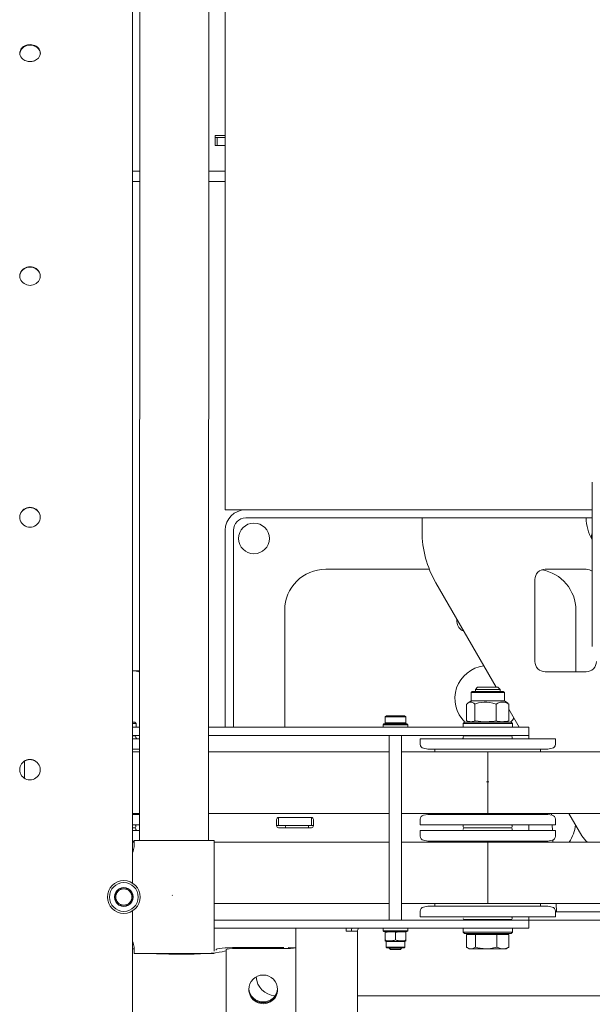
# Model space of a CAD drawing. Header units: millimetres. Extents: x -47038 to 86296, y -75637 to 48966.
# Tile 159 of 256: x -33422 to -33143, y 30653 to 31133. Entities that reach past the tile are written whole.
import ezdxf

# ---------------------------------------------------------------- set-up
doc = ezdxf.new("R2010")
doc.units = ezdxf.units.MM
doc.layers.add('00 - nowa technologia myjni_Nr_pióra__95', color=7, linetype='Continuous', lineweight=20, true_color=0x7c7c7c)
doc.layers.add('XREF', color=8, linetype='Continuous', lineweight=9)

# ---------------------------------------------------------------- blocks, each defined once
blk = doc.blocks.new('parter 2025.10.15')
at = {"layer": '00 - nowa technologia myjni_Nr_pióra__95', "color": 8, "linetype": 'Continuous', "lineweight": 5}
for p, q in [((513.868, 2545.175), (513.868, 2592.876)), ((509.352, 2574.5), (509.342, 2526.979)), ((509.688, 2529.048), (509.697, 2574.42)), ((513.057, 2529.047), (513.067, 2574.419)), ((513.868, 2563.426), (513.369, 2563.426)), ((513.369, 2563.426), (513.369, 2562.926)), ((513.369, 2563.325), (513.468, 2563.325)), ((513.468, 2563.325), (513.468, 2562.926)), ((513.568, 2563.325), (513.468, 2563.325)), ((513.868, 2563.325), (513.568, 2563.325)), ((513.369, 2562.926), (513.868, 2562.926)), ((513.868, 2562.926), (513.568, 2562.926)), ((509.695, 2561.676), (509.35, 2561.676)), ((513.768, 2561.676), (513.065, 2561.676)), ((513.768, 2561.676), (513.868, 2561.676)), ((509.695, 2561.176), (509.349, 2561.176)), ((513.768, 2561.176), (513.064, 2561.176)), ((513.868, 2561.176), (513.768, 2561.176)), ((531.769, 2546.516), (531.769, 2538.516)), ((503.846, 2544.809), (503.846, 2544.81)), ((513.868, 2545.175), (514.868, 2545.175)), ((531.769, 2545.175), (514.868, 2545.175)), ((531.769, 2544.776), (514.868, 2544.776)), ((523.468, 2544.115), (523.468, 2544.776)), ((523.468, 2544.776), (531.469, 2544.776)), ((513.868, 2534.575), (513.868, 2544.176)), ((514.269, 2534.575), (514.269, 2544.176)), ((518.768, 2542.276), (523.819, 2542.276)), ((531.469, 2542.276), (529.469, 2542.276)), ((527.077, 2536.526), (524.138, 2541.615)), ((528.969, 2541.776), (528.969, 2537.776)), ((516.769, 2534.576), (516.769, 2540.276)), ((530.968, 2537.276), (530.968, 2540.276)), ((525.168, 2539.726), (525.168, 2539.831)), ((509.689, 2537.326), (509.344, 2537.326)), ((529.469, 2537.276), (531.469, 2537.276)), ((525.912, 2536.316), (525.858, 2536.262)), ((525.912, 2536.316), (525.858, 2536.262)), ((525.858, 2536.262), (526.195, 2536.262)), ((525.858, 2535.863), (525.858, 2536.262)), ((525.858, 2536.262), (526.195, 2536.262)), ((525.858, 2535.863), (525.858, 2536.262)), ((525.912, 2536.316), (526.227, 2536.316)), ((525.912, 2536.316), (526.227, 2536.316)), ((526.176, 2536.526), (526.068, 2536.418)), ((526.607, 2536.418), (526.068, 2536.418)), ((526.068, 2536.418), (526.068, 2536.316)), ((526.607, 2536.418), (526.068, 2536.418)), ((526.068, 2536.418), (526.068, 2536.316)), ((526.618, 2536.526), (526.176, 2536.526)), ((526.618, 2536.526), (526.176, 2536.526)), ((526.195, 2536.262), (527.478, 2536.262)), ((526.195, 2536.262), (527.478, 2536.262)), ((526.227, 2536.316), (527.424, 2536.316)), ((526.227, 2536.316), (527.424, 2536.316)), ((527.269, 2536.418), (526.607, 2536.418)), ((527.269, 2536.418), (526.607, 2536.418)), ((527.161, 2536.526), (526.618, 2536.526)), ((527.161, 2536.526), (526.618, 2536.526)), ((527.161, 2536.526), (527.269, 2536.418)), ((527.161, 2536.526), (527.269, 2536.418)), ((527.269, 2536.418), (527.269, 2536.316)), ((527.269, 2536.418), (527.269, 2536.316)), ((527.424, 2536.316), (527.478, 2536.262)), ((527.478, 2535.863), (527.478, 2536.262)), ((527.478, 2535.863), (527.478, 2536.262)), ((509.35, 2535.7), (509.344, 2535.705)), ((509.35, 2535.7), (509.344, 2535.703)), ((509.35, 2534.881), (509.35, 2535.7)), ((525.637, 2534.881), (525.637, 2535.7)), ((525.637, 2534.881), (525.637, 2535.7)), ((525.858, 2535.863), (525.692, 2535.744)), ((525.858, 2535.863), (525.692, 2535.744)), ((525.858, 2535.863), (526.195, 2535.863)), ((525.858, 2535.863), (526.195, 2535.863)), ((526.069, 2535.709), (526.041, 2535.7)), ((526.069, 2535.709), (526.041, 2535.7)), ((526.041, 2534.881), (526.041, 2535.7)), ((526.041, 2534.881), (526.041, 2535.7)), ((526.195, 2535.863), (527.478, 2535.863)), ((526.195, 2535.863), (527.478, 2535.863)), ((527.073, 2534.881), (527.073, 2535.7)), ((527.073, 2534.881), (527.073, 2535.7)), ((527.478, 2535.863), (527.645, 2535.744)), ((527.7, 2534.881), (527.7, 2535.7)), ((527.7, 2534.881), (527.7, 2535.7)), ((528.203, 2534.575), (527.7, 2535.447)), ((509.35, 2534.881), (509.344, 2534.879)), ((509.35, 2534.881), (509.344, 2534.88)), ((509.456, 2534.826), (509.344, 2534.826)), ((509.518, 2534.763), (509.344, 2534.763)), ((509.456, 2534.826), (509.518, 2534.763)), ((509.518, 2534.763), (509.518, 2534.575)), ((521.608, 2534.735), (521.568, 2534.696)), ((521.608, 2534.735), (521.568, 2534.696)), ((521.642, 2534.696), (521.568, 2534.696)), ((521.568, 2534.696), (521.568, 2534.575)), ((521.642, 2534.696), (521.568, 2534.696)), ((521.568, 2534.696), (521.568, 2534.575)), ((521.677, 2534.735), (521.608, 2534.735)), ((521.677, 2534.735), (521.608, 2534.735)), ((522.769, 2534.696), (521.642, 2534.696)), ((522.769, 2534.696), (521.642, 2534.696)), ((521.729, 2535.136), (521.669, 2535.076)), ((521.729, 2535.136), (521.669, 2535.076)), ((521.669, 2535.076), (522.607, 2535.076)), ((521.669, 2534.795), (521.669, 2535.076)), ((521.669, 2535.076), (522.607, 2535.076)), ((521.669, 2534.795), (521.669, 2535.076)), ((521.669, 2534.795), (522.607, 2534.795)), ((521.669, 2534.795), (522.607, 2534.795)), ((521.729, 2534.735), (521.669, 2534.795)), ((522.728, 2534.735), (521.677, 2534.735)), ((522.728, 2534.735), (521.677, 2534.735)), ((521.729, 2535.136), (522.555, 2535.136)), ((521.729, 2535.136), (522.555, 2535.136)), ((522.555, 2535.136), (522.608, 2535.136)), ((522.555, 2535.136), (522.608, 2535.136)), ((522.607, 2535.076), (522.668, 2535.076)), ((522.607, 2535.076), (522.668, 2535.076)), ((522.607, 2534.795), (522.668, 2534.795)), ((522.607, 2534.795), (522.668, 2534.795)), ((522.608, 2535.136), (522.668, 2535.076)), ((522.608, 2535.136), (522.668, 2535.076)), ((522.608, 2534.735), (522.668, 2534.795)), ((522.608, 2534.735), (522.668, 2534.795)), ((522.668, 2534.795), (522.668, 2535.076)), ((522.668, 2534.795), (522.668, 2535.076)), ((522.728, 2534.735), (522.769, 2534.696)), ((522.769, 2534.696), (522.769, 2534.575)), ((522.769, 2534.696), (522.769, 2534.575)), ((525.531, 2534.826), (525.468, 2534.763)), ((526.545, 2534.763), (525.468, 2534.763)), ((525.468, 2534.763), (525.468, 2534.575)), ((526.545, 2534.763), (525.468, 2534.763)), ((525.468, 2534.763), (525.468, 2534.575)), ((526.551, 2534.826), (525.531, 2534.826)), ((526.551, 2534.826), (525.531, 2534.826)), ((525.837, 2534.826), (525.692, 2534.865)), ((526.069, 2534.878), (526.041, 2534.881)), ((526.069, 2534.878), (526.041, 2534.881)), ((527.869, 2534.763), (526.545, 2534.763)), ((527.869, 2534.763), (526.545, 2534.763)), ((527.806, 2534.826), (526.551, 2534.826)), ((527.806, 2534.826), (526.551, 2534.826)), ((527.5, 2534.826), (527.645, 2534.865)), ((527.5, 2534.826), (527.645, 2534.865)), ((527.806, 2534.826), (527.869, 2534.763)), ((527.806, 2534.826), (527.869, 2534.763)), ((527.869, 2534.763), (527.869, 2534.575)), ((527.869, 2534.763), (527.869, 2534.575)), ((509.689, 2534.575), (509.344, 2534.575)), ((527.168, 2534.575), (513.059, 2534.575)), ((528.669, 2534.575), (527.168, 2534.575)), ((528.669, 2534.575), (528.669, 2534.176)), ((509.689, 2534.176), (509.344, 2534.176)), ((509.463, 2534.156), (509.344, 2534.156)), ((509.689, 2534.016), (509.344, 2534.016)), ((509.513, 2534.106), (509.514, 2534.065)), ((527.168, 2534.176), (513.059, 2534.176)), ((521.868, 2525.175), (521.868, 2534.176)), ((521.868, 2525.175), (521.868, 2534.176)), ((522.469, 2525.175), (522.469, 2534.176)), ((522.469, 2525.175), (522.469, 2534.176)), ((524.335, 2534.016), (523.369, 2534.016)), ((523.371, 2533.741), (523.369, 2534.016)), ((524.335, 2534.016), (523.369, 2534.016)), ((523.371, 2533.741), (523.369, 2534.016)), ((529.969, 2534.016), (524.335, 2534.016)), ((529.969, 2534.016), (524.335, 2534.016)), ((525.474, 2534.106), (525.473, 2534.065)), ((525.859, 2534.156), (525.524, 2534.156)), ((525.859, 2534.156), (525.524, 2534.156)), ((525.748, 2534.016), (525.75, 2534.016)), ((525.748, 2534.016), (525.75, 2534.016)), ((525.869, 2534.176), (525.849, 2534.156)), ((525.869, 2534.176), (525.849, 2534.156)), ((527.813, 2534.156), (525.859, 2534.156)), ((527.813, 2534.156), (525.859, 2534.156)), ((525.869, 2534.176), (526.649, 2534.176)), ((525.869, 2534.176), (526.649, 2534.176)), ((526.649, 2534.176), (527.469, 2534.176)), ((526.649, 2534.176), (527.469, 2534.176)), ((528.669, 2534.176), (527.168, 2534.176)), ((527.469, 2534.176), (527.488, 2534.156)), ((527.587, 2534.016), (527.589, 2534.016)), ((527.587, 2534.016), (527.589, 2534.016)), ((527.863, 2534.106), (527.864, 2534.065)), ((527.863, 2534.106), (527.864, 2534.065)), ((528.669, 2534.016), (528.669, 2534.176)), ((529.966, 2533.741), (529.969, 2534.016)), ((509.688, 2533.506), (509.343, 2533.506)), ((509.688, 2533.376), (509.343, 2533.376)), ((521.868, 2533.376), (513.058, 2533.376)), ((526.669, 2533.376), (522.469, 2533.376)), ((523.743, 2533.506), (523.533, 2533.546)), ((523.743, 2533.506), (523.533, 2533.546)), ((524.6, 2533.506), (523.743, 2533.506)), ((524.6, 2533.506), (523.743, 2533.506)), ((524.093, 2533.506), (524.093, 2533.376)), ((524.093, 2533.506), (524.093, 2533.376)), ((529.594, 2533.506), (524.6, 2533.506)), ((529.594, 2533.506), (524.6, 2533.506)), ((526.669, 2533.376), (526.669, 2530.376)), ((528.909, 2533.376), (526.669, 2533.376)), ((551.784, 2533.376), (528.909, 2533.376)), ((529.243, 2533.506), (529.243, 2533.376)), ((529.243, 2533.506), (529.243, 2533.376)), ((529.594, 2533.506), (529.804, 2533.546)), ((504.071, 2532.917), (504.071, 2532.085)), ((503.843, 2532.503), (503.843, 2532.503)), ((526.61, 2531.916), (526.727, 2531.916)), ((509.688, 2530.376), (509.343, 2530.376)), ((521.868, 2530.376), (513.058, 2530.376)), ((526.669, 2530.376), (522.469, 2530.376)), ((524.093, 2530.326), (524.093, 2530.376)), ((524.093, 2530.326), (524.093, 2530.376)), ((528.909, 2530.376), (526.669, 2530.376)), ((551.784, 2530.376), (528.909, 2530.376)), ((529.243, 2530.326), (529.243, 2530.376)), ((529.243, 2530.326), (529.243, 2530.376)), ((529.78, 2530.289), (529.776, 2530.376)), ((531.263, 2529.276), (530.628, 2530.376)), ((509.343, 2530.326), (509.688, 2530.326)), ((516.368, 2530.076), (516.368, 2529.776)), ((516.568, 2530.175), (516.469, 2530.175)), ((516.469, 2529.776), (516.469, 2530.175)), ((516.469, 2530.175), (518.069, 2530.175)), ((517.968, 2530.175), (516.568, 2530.175)), ((518.069, 2530.175), (517.968, 2530.175)), ((518.069, 2529.776), (518.069, 2530.175)), ((518.168, 2529.776), (518.168, 2530.076)), ((523.371, 2530.09), (523.369, 2529.816)), ((523.371, 2530.09), (523.369, 2529.816)), ((523.743, 2530.326), (523.533, 2530.285)), ((523.743, 2530.326), (523.966, 2530.326)), ((523.743, 2530.326), (523.966, 2530.326)), ((523.966, 2530.326), (529.594, 2530.326)), ((523.966, 2530.326), (529.594, 2530.326)), ((529.594, 2530.326), (529.804, 2530.285)), ((529.594, 2530.326), (529.804, 2530.285)), ((529.966, 2530.09), (529.969, 2529.816)), ((509.343, 2529.816), (509.688, 2529.816)), ((509.463, 2529.676), (509.343, 2529.676)), ((509.343, 2529.676), (509.463, 2529.676)), ((509.688, 2529.536), (509.343, 2529.536)), ((509.513, 2529.725), (509.514, 2529.816)), ((509.513, 2529.626), (509.514, 2529.585)), ((516.469, 2529.776), (516.368, 2529.776)), ((516.568, 2529.776), (516.469, 2529.776)), ((516.469, 2529.676), (518.069, 2529.676)), ((516.568, 2529.776), (517.968, 2529.776)), ((517.925, 2529.676), (517.93, 2529.776)), ((518.069, 2529.776), (517.968, 2529.776)), ((518.069, 2529.776), (518.168, 2529.776)), ((523.369, 2529.816), (523.619, 2529.816)), ((523.369, 2529.816), (523.619, 2529.816)), ((529.968, 2529.536), (523.369, 2529.536)), ((523.371, 2529.261), (523.369, 2529.536)), ((529.968, 2529.536), (523.369, 2529.536)), ((523.371, 2529.261), (523.369, 2529.536)), ((523.619, 2529.816), (529.969, 2529.816)), ((523.619, 2529.816), (529.969, 2529.816)), ((525.424, 2529.536), (525.426, 2529.536)), ((525.424, 2529.536), (525.426, 2529.536)), ((525.474, 2529.725), (525.473, 2529.816)), ((525.474, 2529.626), (525.473, 2529.585)), ((525.474, 2529.626), (525.473, 2529.585)), ((527.813, 2529.676), (525.524, 2529.676)), ((525.524, 2529.676), (525.611, 2529.676)), ((525.611, 2529.676), (527.813, 2529.676)), ((527.813, 2529.676), (525.611, 2529.676)), ((525.611, 2529.676), (527.813, 2529.676)), ((525.735, 2529.536), (525.738, 2529.536)), ((525.735, 2529.536), (525.738, 2529.536)), ((527.584, 2529.536), (527.585, 2529.536)), ((527.584, 2529.536), (527.585, 2529.536)), ((527.863, 2529.725), (527.864, 2529.816)), ((527.863, 2529.725), (527.864, 2529.816)), ((527.863, 2529.626), (527.864, 2529.585)), ((527.888, 2529.542), (527.891, 2529.541)), ((527.888, 2529.542), (527.891, 2529.541)), ((528.669, 2529.536), (528.669, 2529.816)), ((529.82, 2529.536), (529.805, 2529.816)), ((529.966, 2529.261), (529.969, 2529.536)), ((529.966, 2529.261), (529.969, 2529.536)), ((529.969, 2529.536), (529.968, 2529.536)), ((529.969, 2529.536), (529.968, 2529.536)), ((509.423, 2529.026), (509.343, 2529.026)), ((509.422, 2528.975), (509.343, 2528.975)), ((509.422, 2529.048), (509.422, 2528.748)), ((509.422, 2529.048), (513.322, 2529.047)), ((509.422, 2529.048), (509.422, 2528.748)), ((513.322, 2529.047), (513.321, 2523.658)), ((513.321, 2523.658), (513.322, 2529.047)), ((521.868, 2528.975), (513.322, 2528.975)), ((526.669, 2528.975), (522.469, 2528.975)), ((523.743, 2529.026), (523.533, 2529.066)), ((523.743, 2529.026), (523.533, 2529.066)), ((529.593, 2529.026), (523.743, 2529.026)), ((529.593, 2529.026), (523.743, 2529.026)), ((524.093, 2529.026), (524.093, 2528.975)), ((524.093, 2529.026), (524.093, 2528.975)), ((526.669, 2528.975), (526.669, 2525.976)), ((528.909, 2528.975), (526.669, 2528.975)), ((528.909, 2528.975), (551.784, 2528.975)), ((529.243, 2529.026), (529.243, 2529.026)), ((529.243, 2529.026), (529.243, 2528.975)), ((529.243, 2529.026), (529.243, 2529.026)), ((529.243, 2529.026), (529.243, 2528.975)), ((529.594, 2529.026), (529.593, 2529.026)), ((529.594, 2529.026), (529.593, 2529.026)), ((529.594, 2529.026), (529.804, 2529.066)), ((529.594, 2529.026), (529.804, 2529.066)), ((529.844, 2529.079), (529.849, 2528.975)), ((529.844, 2529.079), (529.849, 2528.975)), ((508.571, 2526.49), (508.687, 2526.69)), ((508.691, 2526.698), (508.687, 2526.69)), ((508.7, 2526.698), (508.691, 2526.698)), ((508.7, 2526.698), (509.144, 2526.698)), ((509.153, 2526.698), (509.144, 2526.698)), ((509.157, 2526.69), (509.153, 2526.698)), ((509.157, 2526.69), (509.379, 2526.306)), ((508.464, 2526.306), (508.46, 2526.298)), ((508.46, 2526.298), (508.464, 2526.291)), ((508.571, 2526.49), (508.464, 2526.306)), ((508.686, 2525.906), (508.464, 2526.291)), ((509.273, 2526.106), (509.157, 2525.906)), ((509.273, 2526.106), (509.379, 2526.29)), ((509.384, 2526.298), (509.379, 2526.306)), ((509.379, 2526.29), (509.384, 2526.298)), ((511.298, 2526.391), (511.279, 2526.372)), ((508.686, 2525.906), (508.691, 2525.898)), ((508.691, 2525.898), (508.7, 2525.898)), ((509.144, 2525.898), (508.7, 2525.898)), ((509.144, 2525.898), (509.153, 2525.898)), ((509.153, 2525.898), (509.157, 2525.906)), ((509.342, 2525.617), (509.326, 2453.613)), ((521.868, 2525.976), (513.322, 2525.976)), ((526.669, 2525.976), (522.469, 2525.976)), ((523.371, 2525.61), (523.369, 2525.336)), ((523.371, 2525.61), (523.369, 2525.336)), ((523.743, 2525.846), (523.533, 2525.805)), ((523.743, 2525.846), (529.36, 2525.846)), ((523.743, 2525.846), (529.36, 2525.846)), ((524.093, 2525.846), (524.093, 2525.976)), ((524.093, 2525.846), (524.093, 2525.976)), ((528.909, 2525.976), (526.669, 2525.976)), ((528.909, 2525.976), (551.784, 2525.976)), ((529.243, 2525.846), (529.243, 2525.976)), ((529.243, 2525.846), (529.243, 2525.976)), ((529.36, 2525.846), (529.594, 2525.846)), ((529.36, 2525.846), (529.594, 2525.846)), ((529.594, 2525.846), (529.804, 2525.805)), ((529.594, 2525.846), (529.804, 2525.805)), ((529.966, 2525.61), (529.969, 2525.336)), ((529.966, 2525.61), (529.969, 2525.336)), ((529.966, 2525.576), (532.869, 2525.576)), ((530.027, 2525.576), (530.006, 2525.976)), ((527.168, 2525.175), (513.322, 2525.175)), ((523.369, 2525.336), (529.705, 2525.336)), ((523.369, 2525.336), (529.705, 2525.336)), ((525.524, 2525.196), (527.722, 2525.196)), ((525.524, 2525.196), (527.722, 2525.196)), ((525.869, 2525.175), (525.849, 2525.196)), ((525.869, 2525.175), (525.849, 2525.196)), ((528.669, 2525.175), (527.168, 2525.175)), ((527.469, 2525.175), (527.488, 2525.196)), ((527.722, 2525.196), (527.813, 2525.196)), ((527.722, 2525.196), (527.813, 2525.196)), ((527.863, 2525.245), (527.864, 2525.336)), ((527.863, 2525.245), (527.864, 2525.336)), ((528.668, 2525.175), (538.088, 2525.175)), ((528.669, 2525.175), (528.669, 2525.335)), ((528.669, 2525.175), (532.869, 2525.175)), ((528.669, 2524.776), (528.669, 2525.175)), ((529.705, 2525.336), (529.969, 2525.336)), ((529.705, 2525.336), (529.969, 2525.336)), ((517.318, 2524.776), (513.322, 2524.776)), ((517.318, 2524.776), (517.318, 2523.754)), ((527.168, 2524.776), (517.318, 2524.776)), ((519.769, 2524.776), (519.769, 2524.626)), ((519.769, 2524.626), (520.318, 2524.626)), ((520.318, 2452.576), (520.318, 2524.626)), ((521.568, 2524.776), (522.695, 2524.776)), ((521.568, 2524.656), (521.568, 2524.776)), ((521.568, 2524.776), (522.695, 2524.776)), ((521.568, 2524.656), (521.568, 2524.776)), ((521.568, 2524.656), (522.695, 2524.656)), ((521.568, 2524.656), (522.695, 2524.656)), ((521.608, 2524.616), (521.568, 2524.656)), ((521.608, 2524.616), (522.66, 2524.616)), ((521.608, 2524.616), (522.66, 2524.616)), ((521.725, 2524.616), (521.669, 2524.6)), ((521.725, 2524.616), (521.669, 2524.6)), ((521.669, 2524.582), (521.669, 2524.6)), ((521.669, 2524.582), (521.669, 2524.6)), ((521.669, 2524.582), (521.669, 2524.58)), ((521.669, 2524.582), (521.669, 2524.58)), ((521.779, 2524.616), (521.725, 2524.616)), ((521.779, 2524.616), (521.725, 2524.616)), ((522.612, 2524.616), (521.779, 2524.616)), ((522.612, 2524.616), (521.779, 2524.616)), ((522.612, 2524.616), (522.668, 2524.6)), ((522.612, 2524.616), (522.668, 2524.6)), ((522.66, 2524.616), (522.728, 2524.616)), ((522.66, 2524.616), (522.728, 2524.616)), ((522.668, 2524.6), (522.668, 2524.58)), ((522.668, 2524.6), (522.668, 2524.58)), ((522.695, 2524.776), (522.769, 2524.776)), ((522.695, 2524.776), (522.769, 2524.776)), ((522.695, 2524.656), (522.769, 2524.656)), ((522.695, 2524.656), (522.769, 2524.656)), ((522.728, 2524.616), (522.769, 2524.656)), ((522.728, 2524.616), (522.769, 2524.656)), ((522.769, 2524.656), (522.769, 2524.776)), ((522.769, 2524.656), (522.769, 2524.776)), ((525.468, 2524.776), (526.073, 2524.776)), ((525.468, 2524.588), (525.468, 2524.776)), ((525.468, 2524.776), (526.073, 2524.776)), ((525.468, 2524.588), (525.468, 2524.776)), ((525.468, 2524.588), (526.073, 2524.588)), ((525.468, 2524.588), (526.073, 2524.588)), ((525.531, 2524.525), (525.468, 2524.588)), ((526.073, 2524.776), (527.869, 2524.776)), ((526.073, 2524.776), (527.869, 2524.776)), ((526.073, 2524.588), (527.869, 2524.588)), ((526.073, 2524.588), (527.869, 2524.588)), ((528.669, 2524.776), (527.168, 2524.776)), ((527.806, 2524.525), (527.869, 2524.588)), ((527.806, 2524.525), (527.869, 2524.588)), ((527.869, 2524.588), (527.869, 2524.776)), ((527.869, 2524.588), (527.869, 2524.776)), ((521.669, 2524.58), (521.669, 2524.205)), ((521.669, 2524.58), (521.669, 2524.205)), ((521.669, 2524.2), (521.669, 2524.205)), ((521.669, 2524.2), (521.669, 2524.205)), ((521.669, 2524.2), (521.669, 2524.157)), ((521.669, 2524.2), (521.669, 2524.157)), ((521.718, 2524.126), (521.669, 2524.157)), ((521.774, 2524.126), (521.718, 2524.126)), ((521.718, 2524.126), (521.718, 2523.845)), ((521.774, 2524.126), (521.718, 2524.126)), ((521.718, 2524.126), (521.718, 2523.845)), ((522.618, 2524.126), (521.774, 2524.126)), ((522.618, 2524.126), (521.774, 2524.126)), ((522.168, 2524.58), (522.168, 2524.205)), ((522.168, 2524.58), (522.168, 2524.205)), ((522.618, 2524.126), (522.668, 2524.157)), ((522.618, 2524.126), (522.668, 2524.157)), ((522.618, 2524.126), (522.618, 2523.845)), ((522.618, 2524.126), (522.618, 2523.845)), ((522.668, 2524.58), (522.668, 2524.205)), ((522.668, 2524.58), (522.668, 2524.205)), ((522.668, 2524.157), (522.668, 2524.205)), ((522.668, 2524.157), (522.668, 2524.205)), ((525.531, 2524.525), (526.104, 2524.525)), ((525.531, 2524.525), (526.104, 2524.525)), ((526.079, 2524.466), (525.632, 2524.466)), ((525.632, 2524.466), (525.632, 2523.856)), ((526.079, 2524.466), (525.632, 2524.466)), ((525.632, 2524.466), (525.632, 2523.856)), ((526.583, 2524.525), (525.837, 2524.525)), ((525.837, 2524.525), (525.837, 2524.466)), ((526.583, 2524.525), (525.837, 2524.525)), ((525.837, 2524.525), (525.837, 2524.466)), ((527.115, 2524.466), (526.079, 2524.466)), ((526.079, 2524.466), (526.079, 2523.856)), ((527.115, 2524.466), (526.079, 2524.466)), ((526.079, 2524.466), (526.079, 2523.856)), ((526.104, 2524.525), (527.806, 2524.525)), ((526.104, 2524.525), (527.806, 2524.525)), ((527.5, 2524.525), (526.583, 2524.525)), ((527.5, 2524.525), (526.583, 2524.525)), ((527.704, 2524.466), (527.115, 2524.466)), ((527.115, 2524.466), (527.115, 2523.856)), ((527.704, 2524.466), (527.115, 2524.466)), ((527.115, 2524.466), (527.115, 2523.856)), ((527.5, 2524.525), (527.5, 2524.466)), ((527.5, 2524.525), (527.5, 2524.466)), ((527.704, 2524.466), (527.704, 2523.856)), ((527.704, 2524.466), (527.704, 2523.856)), ((509.421, 2523.779), (509.341, 2523.779)), ((509.421, 2523.548), (509.421, 2523.848)), ((509.421, 2523.548), (509.421, 2523.848)), ((513.418, 2523.744), (513.418, 2523.709)), ((513.918, 2523.709), (513.918, 2523.744)), ((513.918, 2523.709), (513.918, 2519.724)), ((516.718, 2523.831), (514.418, 2523.831)), ((514.418, 2523.787), (516.718, 2523.787)), ((517.318, 2523.814), (516.935, 2523.842)), ((517.318, 2523.814), (517.318, 2519.829)), ((517.318, 2523.754), (517.318, 2521.791)), ((521.774, 2523.845), (521.718, 2523.845)), ((521.749, 2523.816), (521.718, 2523.845)), ((521.774, 2523.845), (521.718, 2523.845)), ((521.749, 2523.816), (521.718, 2523.845)), ((521.8, 2523.816), (521.749, 2523.816)), ((521.8, 2523.816), (521.749, 2523.816)), ((522.618, 2523.845), (521.774, 2523.845)), ((522.618, 2523.845), (521.774, 2523.845)), ((522.589, 2523.816), (521.8, 2523.816)), ((522.589, 2523.816), (521.8, 2523.816)), ((521.868, 2523.797), (521.868, 2523.816)), ((521.868, 2523.797), (521.868, 2523.816)), ((521.868, 2523.797), (522.432, 2523.797)), ((521.868, 2523.797), (522.432, 2523.797)), ((521.93, 2523.736), (521.868, 2523.797)), ((521.93, 2523.736), (522.378, 2523.736)), ((521.93, 2523.736), (522.378, 2523.736)), ((522.378, 2523.736), (522.407, 2523.736)), ((522.378, 2523.736), (522.407, 2523.736)), ((522.407, 2523.736), (522.469, 2523.797)), ((522.407, 2523.736), (522.469, 2523.797)), ((522.432, 2523.797), (522.469, 2523.797)), ((522.432, 2523.797), (522.469, 2523.797)), ((522.469, 2523.797), (522.469, 2523.816)), ((522.469, 2523.797), (522.469, 2523.816)), ((522.589, 2523.816), (522.618, 2523.845)), ((522.589, 2523.816), (522.618, 2523.845)), ((525.768, 2523.776), (525.672, 2523.831)), ((525.768, 2523.776), (525.672, 2523.831)), ((525.856, 2523.776), (525.768, 2523.776)), ((525.856, 2523.776), (525.768, 2523.776)), ((526.576, 2523.776), (525.856, 2523.776)), ((526.576, 2523.776), (525.856, 2523.776)), ((526.597, 2523.776), (526.576, 2523.776)), ((526.597, 2523.776), (526.576, 2523.776)), ((526.597, 2523.776), (526.576, 2523.776)), ((526.597, 2523.776), (526.576, 2523.776)), ((527.41, 2523.776), (526.597, 2523.776)), ((527.41, 2523.776), (526.597, 2523.776)), ((527.569, 2523.776), (527.41, 2523.776)), ((527.569, 2523.776), (527.41, 2523.776)), ((527.569, 2523.776), (527.665, 2523.831)), ((527.569, 2523.776), (527.665, 2523.831)), ((509.421, 2523.548), (513.321, 2523.547)), ((520.318, 2521.475), (536.268, 2521.475))]:
    blk.add_line(p, q, dxfattribs=at)
for points in [[(504.351, 2567.847), (504.273, 2567.842), (504.224, 2567.834), (504.177, 2567.821), (504.133, 2567.806), (504.09, 2567.787), (504.036, 2567.755), (503.988, 2567.719), (503.945, 2567.677), (503.904, 2567.621), (503.875, 2567.561), (503.857, 2567.498), (503.851, 2567.436)], [(504.351, 2567.818), (504.274, 2567.814), (504.2, 2567.799), (504.128, 2567.776), (504.062, 2567.743), (504.024, 2567.719), (503.989, 2567.691), (503.958, 2567.662), (503.93, 2567.63), (503.899, 2567.583), (503.875, 2567.534), (503.859, 2567.482), (503.851, 2567.422)], [(504.851, 2567.436), (504.845, 2567.5), (504.826, 2567.563), (504.796, 2567.624), (504.754, 2567.678), (504.704, 2567.727), (504.645, 2567.769), (504.578, 2567.802), (504.505, 2567.827), (504.429, 2567.842), (504.351, 2567.847)], [(504.85, 2567.422), (504.842, 2567.484), (504.822, 2567.545), (504.796, 2567.594), (504.763, 2567.64), (504.724, 2567.681), (504.69, 2567.709), (504.654, 2567.734), (504.573, 2567.776), (504.502, 2567.799), (504.427, 2567.814), (504.351, 2567.818)], [(504.351, 2567.022), (504.302, 2567.024), (504.253, 2567.03), (504.206, 2567.04), (504.16, 2567.054), (504.101, 2567.078), (504.046, 2567.108), (503.996, 2567.144), (503.945, 2567.194), (503.904, 2567.25), (503.874, 2567.31), (503.857, 2567.374), (503.851, 2567.436)], [(504.351, 2567.022), (504.429, 2567.027), (504.477, 2567.036), (504.524, 2567.048), (504.569, 2567.064), (504.612, 2567.083), (504.665, 2567.115), (504.714, 2567.152), (504.756, 2567.194), (504.797, 2567.249), (504.827, 2567.31), (504.845, 2567.373), (504.851, 2567.436)], [(504.349, 2557.024), (504.27, 2557.018), (504.194, 2557.002), (504.122, 2556.974), (504.054, 2556.937), (503.994, 2556.89), (503.943, 2556.836), (503.902, 2556.775), (503.872, 2556.709), (503.854, 2556.638), (503.848, 2556.569)], [(504.349, 2557.002), (504.271, 2556.997), (504.196, 2556.981), (504.124, 2556.954), (504.058, 2556.918), (503.998, 2556.873), (503.947, 2556.82), (503.906, 2556.76), (503.875, 2556.696), (503.856, 2556.627), (503.849, 2556.559)], [(504.848, 2556.569), (504.842, 2556.64), (504.824, 2556.71), (504.794, 2556.776), (504.752, 2556.837), (504.701, 2556.891), (504.642, 2556.937), (504.575, 2556.974), (504.502, 2557.002), (504.426, 2557.018), (504.349, 2557.024)], [(504.848, 2556.559), (504.841, 2556.629), (504.821, 2556.697), (504.79, 2556.762), (504.748, 2556.821), (504.697, 2556.874), (504.638, 2556.919), (504.572, 2556.955), (504.5, 2556.981), (504.425, 2556.997), (504.349, 2557.002)], [(504.348, 2556.114), (504.27, 2556.12), (504.194, 2556.136), (504.121, 2556.164), (504.054, 2556.201), (503.994, 2556.248), (503.943, 2556.303), (503.902, 2556.364), (503.872, 2556.431), (503.854, 2556.501), (503.848, 2556.569)], [(504.348, 2556.114), (504.427, 2556.12), (504.503, 2556.136), (504.575, 2556.164), (504.642, 2556.201), (504.702, 2556.248), (504.754, 2556.303), (504.795, 2556.364), (504.825, 2556.43), (504.843, 2556.5), (504.848, 2556.569)], [(504.346, 2545.293), (504.268, 2545.287), (504.191, 2545.269), (504.119, 2545.24), (504.052, 2545.2), (503.992, 2545.151), (503.941, 2545.092), (503.9, 2545.028), (503.87, 2544.958), (503.852, 2544.883), (503.846, 2544.81)], [(504.346, 2545.28), (504.268, 2545.274), (504.193, 2545.257), (504.12, 2545.228), (504.054, 2545.189), (503.994, 2545.14), (503.943, 2545.083), (503.902, 2545.019), (503.871, 2544.95), (503.853, 2544.876), (503.846, 2544.803)], [(504.846, 2544.809), (504.84, 2544.885), (504.821, 2544.959), (504.791, 2545.03), (504.75, 2545.094), (504.699, 2545.152), (504.639, 2545.201), (504.572, 2545.24), (504.499, 2545.269), (504.423, 2545.287), (504.346, 2545.293)], [(504.846, 2544.803), (504.839, 2544.878), (504.82, 2544.951), (504.789, 2545.02), (504.748, 2545.084), (504.697, 2545.141), (504.637, 2545.189), (504.57, 2545.229), (504.498, 2545.257), (504.422, 2545.274), (504.346, 2545.28)], [(504.346, 2544.325), (504.267, 2544.331), (504.191, 2544.349), (504.119, 2544.378), (504.051, 2544.418), (503.992, 2544.468), (503.941, 2544.526), (503.9, 2544.591), (503.87, 2544.662), (503.852, 2544.736), (503.846, 2544.81)], [(504.346, 2544.325), (504.424, 2544.331), (504.5, 2544.349), (504.573, 2544.378), (504.64, 2544.418), (504.7, 2544.467), (504.751, 2544.526), (504.792, 2544.591), (504.822, 2544.662), (504.84, 2544.735), (504.846, 2544.809)], [(525.692, 2535.744), (525.743, 2535.775), (525.784, 2535.791), (525.823, 2535.798), (525.862, 2535.797), (525.891, 2535.792), (525.92, 2535.782), (525.952, 2535.766), (525.985, 2535.745), (526.041, 2535.7)], [(525.692, 2535.744), (525.743, 2535.775), (525.784, 2535.791), (525.823, 2535.798), (525.862, 2535.797), (525.891, 2535.792), (525.92, 2535.782), (525.952, 2535.766), (525.985, 2535.745), (526.041, 2535.7)], [(526.069, 2535.709), (526.222, 2535.755), (526.359, 2535.783), (526.497, 2535.797), (526.632, 2535.796), (526.771, 2535.781), (526.913, 2535.75), (527.073, 2535.7)], [(526.069, 2535.709), (526.222, 2535.755), (526.359, 2535.783), (526.497, 2535.797), (526.632, 2535.796), (526.771, 2535.781), (526.913, 2535.75), (527.073, 2535.7)], [(527.7, 2535.7), (527.614, 2535.745), (527.536, 2535.775), (527.473, 2535.791), (527.411, 2535.798), (527.35, 2535.797), (527.29, 2535.789), (527.227, 2535.772), (527.16, 2535.745), (527.073, 2535.7)], [(527.7, 2535.7), (527.614, 2535.745), (527.536, 2535.775), (527.473, 2535.791), (527.411, 2535.798), (527.35, 2535.797), (527.29, 2535.789), (527.227, 2535.772), (527.16, 2535.745), (527.073, 2535.7)], [(525.692, 2534.865), (525.733, 2534.855), (525.792, 2534.846), (525.849, 2534.844), (525.908, 2534.849), (525.972, 2534.861), (526.041, 2534.881)], [(525.692, 2534.865), (525.733, 2534.855), (525.792, 2534.846), (525.849, 2534.844), (525.908, 2534.849), (525.972, 2534.861), (526.041, 2534.881)], [(526.069, 2534.878), (526.207, 2534.862), (526.332, 2534.852), (526.538, 2534.844), (526.743, 2534.849), (526.898, 2534.861), (527.073, 2534.881)], [(526.069, 2534.878), (526.207, 2534.862), (526.332, 2534.852), (526.538, 2534.844), (526.743, 2534.849), (526.898, 2534.861), (527.073, 2534.881)], [(527.7, 2534.881), (527.551, 2534.855), (527.459, 2534.846), (527.372, 2534.844), (527.279, 2534.849), (527.18, 2534.861), (527.073, 2534.881)], [(527.7, 2534.881), (527.551, 2534.855), (527.459, 2534.846), (527.372, 2534.844), (527.279, 2534.849), (527.18, 2534.861), (527.073, 2534.881)], [(509.514, 2534.065), (509.516, 2534.052), (509.529, 2534.03), (509.55, 2534.018), (509.563, 2534.016)], [(525.443, 2534.02), (525.458, 2534.03), (525.469, 2534.046), (525.473, 2534.065)], [(504.343, 2533.001), (504.265, 2532.995), (504.189, 2532.977), (504.116, 2532.947), (504.049, 2532.906), (503.989, 2532.855), (503.938, 2532.795), (503.897, 2532.728), (503.867, 2532.655), (503.849, 2532.579), (503.843, 2532.503)], [(504.343, 2532.996), (504.265, 2532.99), (504.189, 2532.972), (504.117, 2532.942), (504.05, 2532.902), (503.99, 2532.851), (503.939, 2532.791), (503.898, 2532.725), (503.868, 2532.653), (503.849, 2532.577), (503.843, 2532.501)], [(504.843, 2532.503), (504.837, 2532.581), (504.819, 2532.657), (504.789, 2532.73), (504.747, 2532.796), (504.696, 2532.855), (504.636, 2532.906), (504.569, 2532.947), (504.496, 2532.977), (504.42, 2532.995), (504.343, 2533.001)], [(504.843, 2532.501), (504.837, 2532.578), (504.818, 2532.654), (504.788, 2532.726), (504.747, 2532.793), (504.695, 2532.852), (504.636, 2532.902), (504.569, 2532.943), (504.496, 2532.973), (504.42, 2532.991), (504.343, 2532.996)], [(504.343, 2532.004), (504.265, 2532.011), (504.188, 2532.029), (504.116, 2532.059), (504.049, 2532.1), (503.989, 2532.151), (503.938, 2532.211), (503.897, 2532.278), (503.867, 2532.35), (503.849, 2532.426), (503.843, 2532.503)], [(504.343, 2532.004), (504.421, 2532.01), (504.498, 2532.029), (504.571, 2532.059), (504.638, 2532.1), (504.697, 2532.151), (504.748, 2532.211), (504.789, 2532.277), (504.819, 2532.35), (504.837, 2532.426), (504.843, 2532.503)], [(509.514, 2529.585), (509.516, 2529.572), (509.529, 2529.55), (509.55, 2529.538), (509.563, 2529.536)], [(525.52, 2525.321), (525.504, 2525.334), (525.491, 2525.336)], [(525.52, 2525.321), (525.504, 2525.334), (525.491, 2525.336)], [(522.168, 2524.58), (522.036, 2524.596), (521.936, 2524.6), (521.838, 2524.598), (521.758, 2524.592), (521.669, 2524.58)], [(522.168, 2524.58), (522.036, 2524.596), (521.936, 2524.6), (521.838, 2524.598), (521.758, 2524.592), (521.669, 2524.58)], [(522.668, 2524.58), (522.536, 2524.596), (522.436, 2524.6), (522.338, 2524.598), (522.258, 2524.592), (522.168, 2524.58)], [(522.668, 2524.58), (522.536, 2524.596), (522.436, 2524.6), (522.338, 2524.598), (522.258, 2524.592), (522.168, 2524.58)], [(521.669, 2524.205), (521.735, 2524.184), (521.795, 2524.169), (521.879, 2524.158), (521.96, 2524.158), (522.044, 2524.17), (522.103, 2524.184), (522.168, 2524.205)], [(521.669, 2524.205), (521.735, 2524.184), (521.795, 2524.169), (521.879, 2524.158), (521.96, 2524.158), (522.044, 2524.17), (522.103, 2524.184), (522.168, 2524.205)], [(522.668, 2524.205), (522.602, 2524.184), (522.542, 2524.169), (522.458, 2524.158), (522.377, 2524.158), (522.293, 2524.17), (522.234, 2524.184), (522.168, 2524.205)], [(522.668, 2524.205), (522.602, 2524.184), (522.542, 2524.169), (522.458, 2524.158), (522.377, 2524.158), (522.293, 2524.17), (522.234, 2524.184), (522.168, 2524.205)], [(525.856, 2523.776), (525.811, 2523.779), (525.766, 2523.79), (525.72, 2523.807), (525.672, 2523.831)], [(525.856, 2523.776), (525.811, 2523.779), (525.766, 2523.79), (525.72, 2523.807), (525.672, 2523.831)], [(526.079, 2523.856), (526.009, 2523.815), (525.946, 2523.79), (525.9, 2523.779), (525.856, 2523.776)], [(526.079, 2523.856), (526.009, 2523.815), (525.946, 2523.79), (525.9, 2523.779), (525.856, 2523.776)], [(526.576, 2523.776), (526.438, 2523.784), (526.292, 2523.805), (526.19, 2523.827), (526.079, 2523.856)], [(526.576, 2523.776), (526.438, 2523.784), (526.292, 2523.805), (526.19, 2523.827), (526.079, 2523.856)], [(527.115, 2523.856), (526.952, 2523.815), (526.807, 2523.79), (526.7, 2523.779), (526.597, 2523.776)], [(527.115, 2523.856), (526.952, 2523.815), (526.807, 2523.79), (526.7, 2523.779), (526.597, 2523.776)], [(527.41, 2523.776), (527.351, 2523.779), (527.291, 2523.79), (527.208, 2523.815), (527.115, 2523.856)], [(527.41, 2523.776), (527.351, 2523.779), (527.291, 2523.79), (527.208, 2523.815), (527.115, 2523.856)], [(527.704, 2523.856), (527.612, 2523.815), (527.529, 2523.79), (527.469, 2523.779), (527.41, 2523.776)], [(527.704, 2523.856), (527.612, 2523.815), (527.529, 2523.79), (527.469, 2523.779), (527.41, 2523.776)]]:
    blk.add_lwpolyline(points, dxfattribs=at)
for centre, radius in [((515.269, 2543.776), 0.75), ((508.922, 2526.298), 0.8), ((508.922, 2526.298), 0.7), ((508.922, 2526.298), 0.395)]:
    blk.add_circle(centre, radius, dxfattribs=at)
for centre, radius, start, end in [((514.868, 2544.176), 1, 90, 180), ((514.868, 2544.176), 0.6, 90, 180), ((533.468, 2544.776), 2, 180, 211.7883), ((528.468, 2544.115), 5, 180, 210), ((532.469, 2543.776), 0.75, 158.9966, 177.6645), ((518.768, 2540.276), 2, 90, 180), ((529.469, 2541.776), 0.5, 90, 180), ((528.969, 2540.276), 2, 0, 80.3784), ((531.469, 2541.776), 0.5, 53.1302, 90), ((525.668, 2539.726), 0.5, 180, 250.4857), ((526.669, 2535.976), 1.6, 96.8627, 225.9515), ((529.469, 2537.776), 0.5, 180, 270), ((531.469, 2537.776), 0.5, 270, 0), ((509.319, 2536.326), 1, 68.2392, 88.5252), ((526.027, 2535.277), 0.574, 125.6931, 132.6873), ((526.027, 2535.277), 0.574, 125.6931, 132.6873), ((527.31, 2535.277), 0.574, 47.3127, 54.3069), ((527.31, 2535.277), 0.574, 47.3127, 54.3069), ((525.903, 2535.649), 0.812, 250.8953, 254.9025), ((525.903, 2535.649), 0.812, 250.8953, 254.9025), ((527.434, 2535.649), 0.812, 285.0975, 289.1047), ((527.434, 2535.649), 0.812, 285.0975, 289.1047), ((526.669, 2535.976), 1.6, 314.0694, 323.1373), ((509.463, 2534.105), 0.05, 0.5, 90), ((523.571, 2533.743), 0.2, 180.5, 259), ((523.571, 2533.743), 0.2, 180.5, 259), ((525.524, 2534.105), 0.05, 90, 179.5), ((525.524, 2534.105), 0.05, 90, 179.5), ((527.813, 2534.105), 0.05, 0.5, 90), ((527.813, 2534.105), 0.05, 0.5, 90), ((527.915, 2534.066), 0.0515, 191.777, 202.6886), ((527.915, 2534.066), 0.0515, 191.7782, 202.6892), ((529.766, 2533.743), 0.2, 281, 359.5), ((529.766, 2533.743), 0.2, 281, 359.5), ((516.469, 2530.076), 0.1, 90, 180), ((518.069, 2530.076), 0.1, 0, 90), ((523.571, 2530.088), 0.2, 101, 179.5), ((523.571, 2530.088), 0.2, 101, 179.5), ((529.766, 2530.088), 0.2, 0.5, 79), ((529.766, 2530.088), 0.2, 0.5, 79), ((509.491, 2529.781), 0.0347, 88.146, 142.0373), ((509.463, 2529.726), 0.05, 270, 359.5), ((509.463, 2529.626), 0.05, 0.5, 90), ((516.469, 2529.776), 0.1, 180, 270), ((518.768, 2530.076), 2, 188.6284, 191.536), ((518.069, 2529.776), 0.1, 270, 0), ((525.524, 2529.726), 0.05, 180.5, 270), ((525.524, 2529.726), 0.05, 180.5, 270), ((525.524, 2529.626), 0.05, 90, 179.5), ((525.524, 2529.626), 0.05, 90, 179.5), ((525.498, 2529.781), 0.0345, 38.4001, 91.7677), ((525.498, 2529.781), 0.0345, 38.4001, 91.7677), ((527.841, 2529.781), 0.0347, 88.146, 142.0373), ((527.841, 2529.781), 0.0347, 88.146, 142.0373), ((527.813, 2529.726), 0.05, 270, 359.5), ((527.813, 2529.726), 0.05, 270, 359.5), ((527.813, 2529.626), 0.05, 0.5, 90), ((527.813, 2529.626), 0.05, 0.5, 90), ((527.914, 2529.586), 0.0509, 180.7533, 202.7773), ((527.914, 2529.586), 0.0509, 180.7533, 202.7786), ((528.969, 2530.076), 2, 326.6342, 352.5055), ((523.571, 2529.263), 0.2, 180.5, 259), ((523.571, 2529.263), 0.2, 180.5, 259), ((529.766, 2529.263), 0.2, 281, 359.5), ((529.766, 2529.263), 0.2, 281, 359.5), ((532.129, 2529.776), 1, 210, 233.1279), ((508.922, 2528.748), 0.5, 327.1256, 359.9875), ((508.922, 2528.748), 0.5, 327.1257, 359.9875), ((508.922, 2526.298), 0.457, 120.9518, 179.0233), ((508.922, 2526.298), 0.458, 60.9518, 119.0233), ((508.922, 2526.298), 0.458, 0.9518, 59.0233), ((508.922, 2526.298), 0.458, 180.9518, 239.0233), ((508.922, 2526.298), 0.458, 300.9518, 359.0233), ((508.922, 2526.298), 0.458, 240.9518, 299.0233), ((523.571, 2525.608), 0.2, 101, 179.5), ((523.571, 2525.608), 0.2, 101, 179.5), ((529.766, 2525.608), 0.2, 0.5, 79), ((529.766, 2525.608), 0.2, 0.5, 79), ((525.524, 2525.246), 0.05, 180.5, 270), ((525.524, 2525.246), 0.05, 180.5, 270), ((527.834, 2525.302), 0.0337, 88.1124, 141.0334), ((527.834, 2525.302), 0.0337, 88.1124, 141.0334), ((527.813, 2525.246), 0.05, 270, 359.5), ((527.813, 2525.246), 0.05, 270, 359.5), ((520.569, 2524.626), 0.55, 164.1689, 180), ((520.569, 2524.626), 0.25, 143.1182, 180), ((508.921, 2523.848), 0.5, 359.9876, 32.8494), ((508.921, 2523.848), 0.5, 359.9875, 32.8495), ((526.014, 2524.422), 0.682, 236.0183, 239.9006), ((526.014, 2524.422), 0.682, 236.0183, 239.9006), ((527.323, 2524.422), 0.682, 300.0994, 303.9817), ((527.323, 2524.422), 0.682, 300.0994, 303.9817), ((515.719, 2521.795), 0.7, 0.0022, 180.0022), ((516.368, 2522.476), 1, 184.2918, 265.4613), ((515.719, 2521.795), 0.7, 180.0022, 241.3524), ((515.719, 2521.839), 0.7, 181.7899, 270), ((515.719, 2521.839), 0.7, 181.8192, 358.209), ((515.719, 2521.882), 0.7, 183.5822, 270), ((515.719, 2521.795), 0.7, 241.3524, 0.0022), ((515.719, 2521.882), 0.7, 270, 356.4169), ((515.719, 2521.839), 0.7, 270, 358.2092)]:
    blk.add_arc(centre, radius, start, end, dxfattribs=at)
for centre, major_axis, start_param, end_param in [((511.619, 2523.709), (2.3, 0), 4.075555, 6.283185), ((514.418, 2523.744), (1, 0), 1.570796, 3.141592), ((514.418, 2523.744), (0.5, 0), 1.570796, 3.141592), ((516.718, 2523.853), (0.75, 0), 4.712389, 5.639684)]:
    blk.add_ellipse(centre, major_axis=major_axis, ratio=0.087156, start_param=start_param, end_param=end_param, dxfattribs=at)

msp = doc.modelspace()

# ---------------------------------------------------------------- block references
at = {"layer": 'XREF', "xscale": 10, "yscale": 10, "zscale": 10}
msp.add_blockref('parter 2025.10.15', (-38460.61, 5442.28), dxfattribs=at)

doc.saveas('drawing.dxf')
